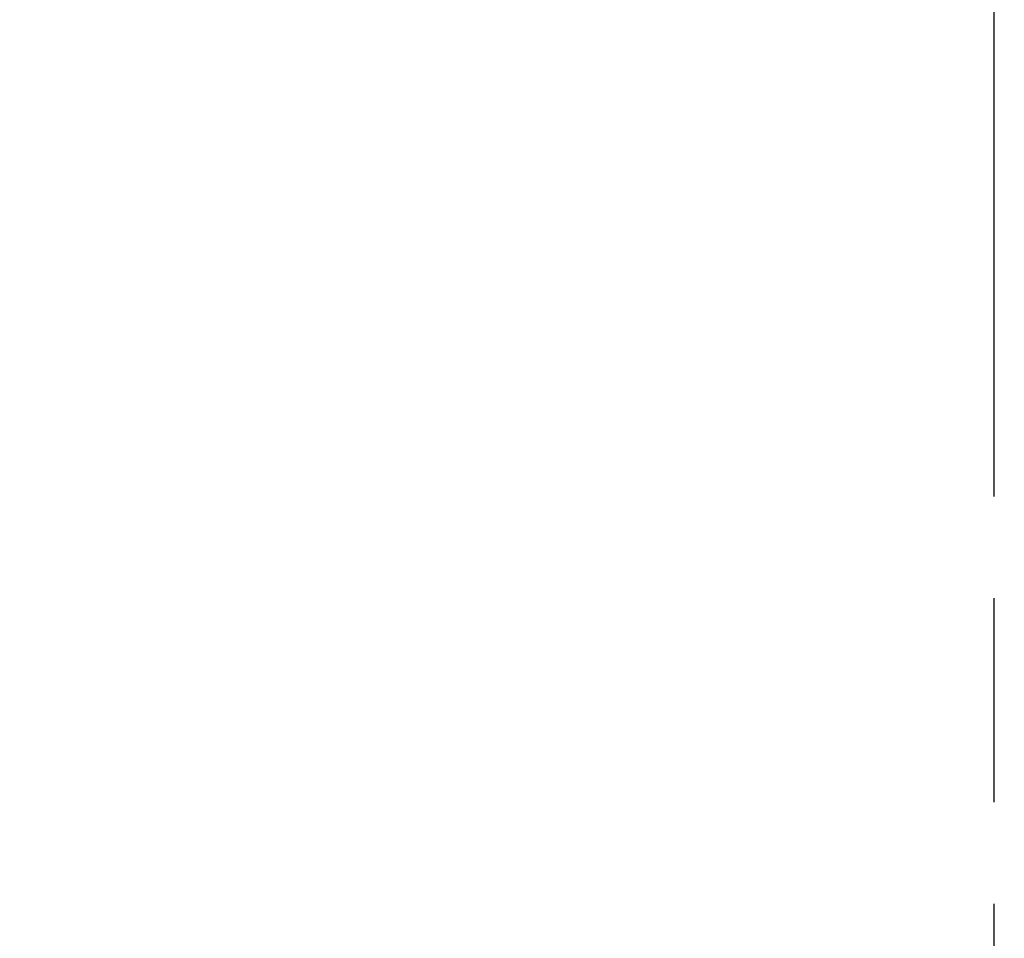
# Model space of a CAD drawing. Header units: inches. Extents: x 0 to 200, y 0 to 130.
# Tile 45 of 91: x 52.59 to 57.91, y 84.29 to 89.26. Entities that reach past the tile are written whole.
import ezdxf

# ---------------------------------------------------------------- set-up
doc = ezdxf.new("R2010")
doc.units = ezdxf.units.IN
doc.header["$LTSCALE"] = 11.011777
doc.header["$MEASUREMENT"] = 0
doc.linetypes.add('PHANTOM', pattern=[0.8, 0.45, -0.05, 0.1, -0.05, 0.1, -0.05])
doc.layers.get('0').update_dxf_attribs({"linetype": 'CONTINUOUS'})
doc.layers.add('AVAILABLE_DOOR_SPACE', color=7, linetype='CONTINUOUS')
doc.layers.add('DIMENSIONS', color=7, linetype='CONTINUOUS')
doc.styles.get("Standard").update_dxf_attribs({"font": 'arial.ttf'})
doc.dimstyles.new('DIMSTYLE_1', dxfattribs={"dimtxt": 0.883298, "dimasz": 1.17773, "dimexe": 0.09, "dimexo": 0.07, "dimgap": 0.0375, "dimtad": 0, "dimtih": 1, "dimtoh": 1, "dimzin": 4, "dimdsep": 46, "dimtxsty": 'Standard', "dimblk": '_FILLED', "dimblk1": '_FILLED', "dimblk2": '_FILLED', "dimcen": 0.09, "dimazin": 1, "dimtfac": 1, "dimtofl": 0, "dimtmove": 0, "dimatfit": 3, "dimldrblk": '_FILLED', "dimfxl": 0, "dimtolj": 1, "dimtzin": 4, "dimarcsym": 0})

# ---------------------------------------------------------------- blocks, each defined once
blk = doc.blocks.new('_FILLED')
at = {"color": 0, "linetype": 'ByBlock'}
blk.add_solid([(0, 0), (-1, 0.2), (-1, -0.2)], dxfattribs=at)
blk = doc.blocks.new('*D12')
at = {"layer": 'DIMENSIONS', "color": 2, "linetype": 'Continuous'}
for p, q in [((34.5382, 74.3276), (46.4836, 74.3276)), ((57.8507, 74.3276), (50.4535, 74.3276))]:
    blk.add_line(p, q, dxfattribs=at)
at = {"layer": 'DIMENSIONS', "color": 2, "linetype": 'Continuous', "xscale": 1.1777301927, "yscale": 1.1777301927, "zscale": 1.1777301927, "rotation": 180}
blk.add_blockref('_FILLED', (34.5382, 74.3276), dxfattribs=at)
at = {"layer": 'DIMENSIONS', "color": 2, "linetype": 'Continuous', "xscale": 1.1777301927, "yscale": 1.1777301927, "zscale": 1.1777301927}
blk.add_blockref('_FILLED', (57.8507, 74.3276), dxfattribs=at)
at = {"layer": 'DIMENSIONS', "color": 2, "linetype": 'Continuous', "insert": (48.4686, 74.7693), "char_height": 0.8833, "width": 3.086616, "attachment_point": 2, "line_spacing_factor": 0.9}
blk.add_mtext('23.31\\Ptyp.', dxfattribs=at)
blk = doc.blocks.new('*D13')
at = {"layer": 'DIMENSIONS', "color": 2, "linetype": 'Continuous'}
for p, q in [((57.8507, 72.5863), (55.5903, 72.5863)), ((61.4757, 72.5863), (63.8312, 72.5863))]:
    blk.add_line(p, q, dxfattribs=at)
at = {"layer": 'DIMENSIONS', "color": 2, "linetype": 'Continuous', "xscale": 1.1777301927, "yscale": 1.1777301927, "zscale": 1.1777301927}
blk.add_blockref('_FILLED', (57.8507, 72.5863), dxfattribs=at)
at = {"layer": 'DIMENSIONS', "color": 2, "linetype": 'Continuous', "xscale": 1.1777301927, "yscale": 1.1777301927, "zscale": 1.1777301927, "rotation": 180}
blk.add_blockref('_FILLED', (61.4757, 72.5863), dxfattribs=at)
at = {"layer": 'DIMENSIONS', "color": 2, "linetype": 'Continuous', "insert": (55.1486, 73.0279), "char_height": 0.8833, "width": 2.400337, "attachment_point": 3, "line_spacing_factor": 0.9}
blk.add_mtext('3.63', dxfattribs=at)

msp = doc.modelspace()

# ---------------------------------------------------------------- linework, layer by layer
at = {"layer": 'AVAILABLE_DOOR_SPACE', "color": 4, "linetype": 'PHANTOM'}
msp.add_line((57.8507, 91.638), (57.8507, 64.388), dxfattribs=at)

# ---------------------------------------------------------------- dimensions: what is measured, and where the dimension line sits
at = {"layer": 'DIMENSIONS', "color": 2, "linetype": 'Continuous'}
dim = msp.add_linear_dim(base=(34.5382, 74.3276), p1=(57.8507, 91.638), p2=(34.5382, 91.638), angle=180, text='<>\\Ptyp.', dimstyle='DIMSTYLE_1', dxfattribs=at)
dim.commit()
dim.dimension.update_dxf_attribs({"geometry": '*D12', "text_midpoint": (48.4686, 73.6652), "dimtype": 160})
dim = msp.add_linear_dim(base=(61.4757176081, 72.5862751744), p1=(57.8507176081, 91.6379779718), p2=(61.4757176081, 34.3669779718), dimstyle='DIMSTYLE_1', dxfattribs=at)
dim.commit()
dim.dimension.update_dxf_attribs({"geometry": '*D13', "text_midpoint": (53.9472941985, 72.5813488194), "dimtype": 160})

doc.saveas('drawing.dxf')
